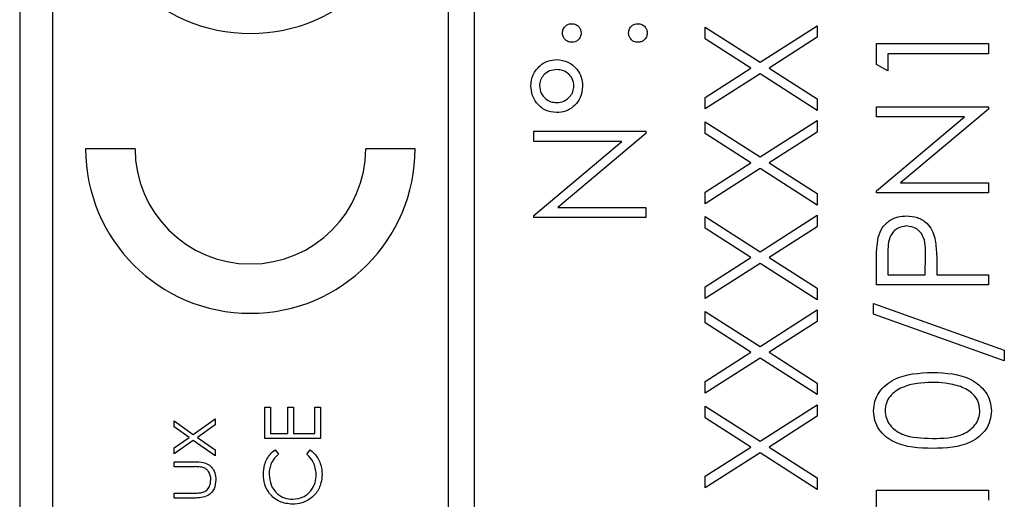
# Model space of a CAD drawing. Header units: millimetres. Extents: x 474 to 2197, y 77 to 1503.
# Tile 16 of 25: x 1017 to 1032, y 870 to 877. Entities that reach past the tile are written whole.
import ezdxf

# ---------------------------------------------------------------- set-up
doc = ezdxf.new("R2010")
doc.units = ezdxf.units.MM

msp = doc.modelspace()

# ---------------------------------------------------------------- linework, layer by layer
at = {"color": 7, "linetype": 'Continuous', "lineweight": 25}
for p, q in [((1016.848, 891.547), (1016.848, 830.547)), ((1023.348, 891.047), (1023.348, 831.047)), ((1023.748, 831.047), (1023.748, 891.047)), ((1017.348, 889.047), (1017.348, 833.047)), ((1027.248, 876.869), (1028.081, 876.336)), ((1027.248, 876.693), (1027.248, 876.869)), ((1028.081, 876.336), (1028.948, 876.891)), ((1028.948, 876.891), (1028.948, 876.715)), ((1027.943, 876.248), (1027.248, 876.693)), ((1028.948, 876.715), (1028.219, 876.248)), ((1029.848, 876.619), (1031.548, 876.619)), ((1029.848, 876.304), (1029.848, 876.619)), ((1031.548, 876.619), (1031.548, 876.466)), ((1030.022, 876.466), (1030.022, 876.205)), ((1031.548, 876.466), (1030.022, 876.466)), ((1027.248, 875.803), (1027.943, 876.248)), ((1028.219, 876.248), (1028.948, 875.781)), ((1030.022, 876.205), (1029.848, 876.304)), ((1028.081, 876.16), (1027.248, 875.627)), ((1028.948, 875.605), (1028.081, 876.16)), ((1027.248, 875.627), (1027.248, 875.803)), ((1028.948, 875.781), (1028.948, 875.605)), ((1029.848, 875.66), (1031.548, 875.66)), ((1029.848, 875.507), (1029.848, 875.66)), ((1031.548, 875.625), (1030.213, 874.505)), ((1031.548, 875.66), (1031.548, 875.625)), ((1031.186, 875.507), (1029.848, 875.507)), ((1029.848, 874.384), (1031.186, 875.507)), ((1027.248, 875.255), (1027.248, 875.431)), ((1027.248, 875.431), (1028.081, 874.898)), ((1028.081, 874.898), (1028.948, 875.453)), ((1028.948, 875.453), (1028.948, 875.277)), ((1024.648, 875.288), (1026.348, 875.288)), ((1024.648, 875.135), (1024.648, 875.288)), ((1026.348, 875.253), (1025.013, 874.133)), ((1026.348, 875.288), (1026.348, 875.253)), ((1027.943, 874.81), (1027.248, 875.255)), ((1028.948, 875.277), (1028.219, 874.81)), ((1018.598, 875.024), (1017.848, 875.024)), ((1022.848, 875.024), (1022.098, 875.024)), ((1025.986, 875.135), (1024.648, 875.135)), ((1024.648, 874.012), (1025.986, 875.135)), ((1027.248, 874.365), (1027.943, 874.81)), ((1028.219, 874.81), (1028.948, 874.343)), ((1028.081, 874.722), (1027.248, 874.189)), ((1028.948, 874.167), (1028.081, 874.722)), ((1030.213, 874.505), (1031.548, 874.505)), ((1031.548, 874.505), (1031.548, 874.352)), ((1027.248, 874.189), (1027.248, 874.365)), ((1028.948, 874.343), (1028.948, 874.167)), ((1029.848, 874.352), (1029.848, 874.384)), ((1031.548, 874.352), (1029.848, 874.352)), ((1025.013, 874.133), (1026.348, 874.133)), ((1026.348, 874.133), (1026.348, 873.98)), ((1024.648, 873.98), (1024.648, 874.012)), ((1026.348, 873.98), (1024.648, 873.98)), ((1027.248, 873.992), (1028.081, 873.459)), ((1027.248, 873.816), (1027.248, 873.992)), ((1028.081, 873.459), (1028.948, 874.014)), ((1028.948, 874.014), (1028.948, 873.838)), ((1028.948, 873.838), (1028.219, 873.371)), ((1027.943, 873.371), (1027.248, 873.816)), ((1030.022, 873.421), (1030.022, 873.11)), ((1030.589, 873.11), (1030.593, 873.407)), ((1027.248, 872.926), (1027.943, 873.371)), ((1028.081, 873.283), (1027.248, 872.75)), ((1028.948, 872.728), (1028.081, 873.283)), ((1028.219, 873.371), (1028.948, 872.904)), ((1029.848, 872.957), (1029.848, 873.291)), ((1030.763, 873.231), (1030.763, 873.11)), ((1030.022, 873.11), (1030.589, 873.11)), ((1030.763, 873.11), (1031.548, 873.11)), ((1031.548, 873.11), (1031.548, 872.957)), ((1031.548, 872.957), (1029.848, 872.957)), ((1027.248, 872.75), (1027.248, 872.926)), ((1028.948, 872.904), (1028.948, 872.728)), ((1029.804, 872.674), (1031.788, 871.963)), ((1029.804, 872.513), (1029.804, 872.674)), ((1027.248, 872.554), (1028.081, 872.021)), ((1027.248, 872.378), (1027.248, 872.554)), ((1028.081, 872.021), (1028.948, 872.576)), ((1028.948, 872.576), (1028.948, 872.4)), ((1031.788, 871.802), (1029.804, 872.513)), ((1027.943, 871.933), (1027.248, 872.378)), ((1028.948, 872.4), (1028.219, 871.933)), ((1027.248, 871.488), (1027.943, 871.933)), ((1028.219, 871.933), (1028.948, 871.466)), ((1031.788, 871.963), (1031.788, 871.802)), ((1028.081, 871.845), (1027.248, 871.312)), ((1028.948, 871.29), (1028.081, 871.845)), ((1027.248, 871.312), (1027.248, 871.488)), ((1028.948, 871.466), (1028.948, 871.29)), ((1028.081, 870.583), (1028.948, 871.137)), ((1028.948, 871.137), (1028.948, 870.961)), ((1020.566, 871.101), (1020.653, 871.101)), ((1020.566, 870.623), (1020.566, 871.101)), ((1020.653, 871.101), (1020.653, 870.699)), ((1020.914, 871.101), (1021, 871.101)), ((1020.914, 870.699), (1020.914, 871.101)), ((1021, 871.101), (1021, 870.699)), ((1021.326, 871.101), (1021.413, 871.101)), ((1021.326, 870.699), (1021.326, 871.101)), ((1021.413, 871.101), (1021.413, 870.623)), ((1027.248, 870.939), (1027.248, 871.115)), ((1027.248, 871.115), (1028.081, 870.583)), ((1019.194, 870.89), (1019.481, 870.686)), ((1019.194, 870.8), (1019.194, 870.89)), ((1019.481, 870.686), (1019.813, 870.923)), ((1019.813, 870.923), (1019.813, 870.832)), ((1027.943, 870.494), (1027.248, 870.939)), ((1028.948, 870.961), (1028.219, 870.494)), ((1019.417, 870.64), (1019.194, 870.8)), ((1019.813, 870.832), (1019.544, 870.64)), ((1020.653, 870.699), (1020.914, 870.699)), ((1021, 870.699), (1021.326, 870.699)), ((1019.194, 870.481), (1019.417, 870.64)), ((1019.481, 870.595), (1019.194, 870.391)), ((1019.813, 870.358), (1019.481, 870.595)), ((1019.544, 870.64), (1019.813, 870.449)), ((1021.413, 870.623), (1020.566, 870.623)), ((1019.194, 870.391), (1019.194, 870.481)), ((1019.813, 870.449), (1019.813, 870.358)), ((1020.722, 870.45), (1020.773, 870.383)), ((1021.207, 870.383), (1021.257, 870.45)), ((1027.248, 870.049), (1027.943, 870.494)), ((1028.081, 870.406), (1027.248, 869.873)), ((1028.948, 869.851), (1028.081, 870.406)), ((1028.219, 870.494), (1028.948, 870.027)), ((1019.194, 870.271), (1019.495, 870.271)), ((1019.194, 870.195), (1019.194, 870.271)), ((1019.481, 870.195), (1019.194, 870.195)), ((1027.248, 869.873), (1027.248, 870.049)), ((1028.948, 870.027), (1028.948, 869.851)), ((1019.194, 869.794), (1019.481, 869.794)), ((1019.194, 869.718), (1019.194, 869.794)), ((1029.848, 869.84), (1031.548, 869.84)), ((1029.848, 869.526), (1029.848, 869.84)), ((1031.548, 869.84), (1031.548, 869.688)), ((1019.49, 869.718), (1019.194, 869.718))]:
    msp.add_line(p, q, dxfattribs=at)
for centre, radius in [((1020.348, 879.274), 2.5), ((1020.348, 875.024), 2.5), ((1020.348, 875.024), 1.75)]:
    msp.add_arc(centre, radius, 180, 0, dxfattribs=at)
for points, knots in [([(1025.084, 876.781), (1025.086, 876.802), (1025.091, 876.844), (1025.13, 876.889), (1025.176, 876.918), (1025.209, 876.921), (1025.226, 876.922)], [0, 0, 0, 0, 0.279602, 0.559212, 0.779475, 1, 1, 1, 1]), ([(1025.226, 876.922), (1025.246, 876.92), (1025.288, 876.915), (1025.334, 876.876), (1025.363, 876.83), (1025.366, 876.797), (1025.367, 876.781)], [0, 0, 0, 0, 0.2795175, 0.5593264, 0.7795441, 1, 1, 1, 1]), ([(1026.086, 876.781), (1026.089, 876.802), (1026.094, 876.844), (1026.133, 876.889), (1026.179, 876.918), (1026.212, 876.921), (1026.228, 876.922)], [0, 0, 0, 0, 0.279602, 0.559212, 0.779475, 1, 1, 1, 1]), ([(1026.228, 876.922), (1026.249, 876.92), (1026.291, 876.915), (1026.337, 876.876), (1026.365, 876.83), (1026.368, 876.797), (1026.37, 876.781)], [0, 0, 0, 0, 0.279469, 0.559358, 0.779674, 1, 1, 1, 1]), ([(1025.226, 876.639), (1025.205, 876.642), (1025.163, 876.647), (1025.117, 876.685), (1025.088, 876.732), (1025.085, 876.764), (1025.084, 876.781)], [0, 0, 0, 0, 0.2795852, 0.5594544, 0.7796968, 1, 1, 1, 1]), ([(1025.367, 876.781), (1025.365, 876.76), (1025.36, 876.718), (1025.321, 876.672), (1025.275, 876.643), (1025.242, 876.64), (1025.226, 876.639)], [0, 0, 0, 0, 0.2796468, 0.5592988, 0.7796148, 1, 1, 1, 1]), ([(1026.228, 876.639), (1026.207, 876.641), (1026.165, 876.646), (1026.119, 876.685), (1026.091, 876.731), (1026.088, 876.764), (1026.086, 876.781)], [0, 0, 0, 0, 0.279576, 0.559284, 0.779552, 1, 1, 1, 1]), ([(1026.37, 876.781), (1026.367, 876.76), (1026.362, 876.718), (1026.324, 876.672), (1026.277, 876.644), (1026.244, 876.641), (1026.228, 876.639)], [0, 0, 0, 0, 0.2795812, 0.5591432, 0.7795754, 1, 1, 1, 1]), ([(1024.604, 875.977), (1024.611, 876.035), (1024.624, 876.152), (1024.73, 876.283), (1024.859, 876.365), (1024.951, 876.373), (1024.997, 876.377)], [0, 0, 0, 0, 0.279651, 0.559386, 0.779629, 1, 1, 1, 1]), ([(1024.997, 876.377), (1025.056, 876.37), (1025.173, 876.356), (1025.301, 876.244), (1025.378, 876.112), (1025.385, 876.019), (1025.389, 875.973)], [0, 0, 0, 0, 0.279451, 0.559125, 0.779441, 1, 1, 1, 1]), ([(1024.999, 876.225), (1024.961, 876.221), (1024.885, 876.214), (1024.799, 876.149), (1024.744, 876.067), (1024.738, 876.007), (1024.735, 875.978)], [0, 0, 0, 0, 0.279971, 0.559668, 0.779809, 1, 1, 1, 1]), ([(1025.258, 875.977), (1025.253, 876.014), (1025.243, 876.089), (1025.171, 876.169), (1025.087, 876.218), (1025.028, 876.223), (1024.999, 876.225)], [0, 0, 0, 0, 0.27928, 0.559096, 0.779507, 1, 1, 1, 1]), ([(1024.993, 875.571), (1024.935, 875.579), (1024.818, 875.594), (1024.692, 875.707), (1024.616, 875.839), (1024.608, 875.931), (1024.604, 875.977)], [0, 0, 0, 0, 0.279239, 0.559101, 0.779515, 1, 1, 1, 1]), ([(1024.735, 875.978), (1024.74, 875.94), (1024.75, 875.864), (1024.822, 875.781), (1024.907, 875.731), (1024.967, 875.726), (1024.997, 875.724)], [0, 0, 0, 0, 0.2793486, 0.5592234, 0.7795938, 1, 1, 1, 1]), ([(1025.389, 875.973), (1025.382, 875.914), (1025.369, 875.796), (1025.263, 875.664), (1025.132, 875.583), (1025.04, 875.575), (1024.993, 875.571)], [0, 0, 0, 0, 0.279728, 0.559381, 0.779608, 1, 1, 1, 1]), ([(1024.997, 875.724), (1025.035, 875.728), (1025.11, 875.737), (1025.194, 875.805), (1025.249, 875.887), (1025.255, 875.947), (1025.258, 875.977)], [0, 0, 0, 0, 0.279655, 0.5595, 0.779804, 1, 1, 1, 1]), ([(1029.873, 873.678), (1029.892, 873.729), (1029.929, 873.833), (1030.044, 873.939), (1030.175, 873.996), (1030.261, 874.001), (1030.304, 874.003)], [0, 0, 0, 0, 0.279705, 0.559381, 0.779509, 1, 1, 1, 1]), ([(1030.304, 874.003), (1030.36, 873.999), (1030.472, 873.991), (1030.608, 873.906), (1030.696, 873.79), (1030.722, 873.706), (1030.735, 873.664)], [0, 0, 0, 0, 0.280099, 0.559324, 0.779458, 1, 1, 1, 1]), ([(1030.305, 873.851), (1030.256, 873.843), (1030.182, 873.831), (1030.106, 873.769), (1030.02, 873.649), (1030.021, 873.522), (1030.022, 873.421)], [0, 0, 0, 0, 0.248969, 0.374729, 0.500383, 1, 1, 1, 1]), ([(1030.593, 873.407), (1030.593, 873.511), (1030.594, 873.641), (1030.508, 873.766), (1030.43, 873.831), (1030.355, 873.843), (1030.305, 873.851)], [0, 0, 0, 0, 0.499721, 0.62535, 0.751083, 1, 1, 1, 1]), ([(1029.848, 873.291), (1029.848, 873.363), (1029.847, 873.493), (1029.865, 873.621), (1029.873, 873.678)], [0, 0, 0, 0, 0.560314, 1, 1, 1, 1]), ([(1030.735, 873.664), (1030.746, 873.584), (1030.764, 873.44), (1030.763, 873.295), (1030.763, 873.231)], [0, 0, 0, 0, 0.559694, 1, 1, 1, 1]), ([(1029.804, 871.041), (1029.808, 871.091), (1029.816, 871.191), (1029.905, 871.373), (1030.189, 871.603), (1030.495, 871.618), (1030.699, 871.628)], [0, 0, 0, 0, 0.1256, 0.251197, 0.500581, 1, 1, 1, 1]), ([(1030.699, 871.628), (1030.903, 871.618), (1031.209, 871.604), (1031.49, 871.373), (1031.579, 871.191), (1031.587, 871.091), (1031.592, 871.041)], [0, 0, 0, 0, 0.499407, 0.748743, 0.874372, 1, 1, 1, 1]), ([(1030.698, 871.475), (1030.54, 871.469), (1030.304, 871.459), (1030.07, 871.3), (1029.991, 871.163), (1029.983, 871.085), (1029.979, 871.046)], [0, 0, 0, 0, 0.500072, 0.749021, 0.874598, 1, 1, 1, 1]), ([(1031.125, 871.411), (1031.047, 871.432), (1030.907, 871.471), (1030.762, 871.474), (1030.698, 871.475)], [0, 0, 0, 0, 0.5595988, 1, 1, 1, 1]), ([(1031.417, 871.046), (1031.411, 871.092), (1031.4, 871.185), (1031.303, 871.329), (1031.193, 871.38), (1031.125, 871.411)], [0, 0, 0, 0, 0.280257, 0.560781, 1, 1, 1, 1]), ([(1030.699, 870.473), (1030.496, 870.479), (1030.242, 870.487), (1029.986, 870.646), (1029.885, 870.756), (1029.816, 870.892), (1029.808, 870.991), (1029.804, 871.041)], [0, 0, 0, 0, 0.498702, 0.624177, 0.749467, 0.874745, 1, 1, 1, 1]), ([(1029.979, 871.046), (1029.983, 871.007), (1029.99, 870.929), (1030.05, 870.826), (1030.134, 870.743), (1030.341, 870.631), (1030.539, 870.628), (1030.698, 870.625)], [0, 0, 0, 0, 0.125139, 0.250418, 0.375519, 0.500847, 1, 1, 1, 1]), ([(1030.698, 870.625), (1030.857, 870.626), (1031.095, 870.628), (1031.327, 870.791), (1031.405, 870.929), (1031.413, 871.007), (1031.417, 871.046)], [0, 0, 0, 0, 0.500291, 0.749086, 0.874606, 1, 1, 1, 1]), ([(1031.592, 871.041), (1031.588, 870.991), (1031.579, 870.892), (1031.49, 870.712), (1031.205, 870.488), (1030.901, 870.479), (1030.699, 870.473)], [0, 0, 0, 0, 0.125551, 0.25109, 0.50025, 1, 1, 1, 1]), ([(1020.545, 870.08), (1020.548, 870.129), (1020.553, 870.208), (1020.597, 870.311), (1020.649, 870.39), (1020.698, 870.43), (1020.722, 870.45)], [0, 0, 0, 0, 0.33969, 0.55984, 0.77993, 1, 1, 1, 1]), ([(1021.257, 870.45), (1021.293, 870.417), (1021.353, 870.364), (1021.404, 870.265), (1021.431, 870.175), (1021.433, 870.112), (1021.435, 870.081)], [0, 0, 0, 0, 0.339341, 0.559515, 0.77972, 1, 1, 1, 1]), ([(1019.495, 870.271), (1019.542, 870.271), (1019.634, 870.269), (1019.754, 870.21), (1019.817, 870.104), (1019.822, 870.031), (1019.824, 869.995)], [0, 0, 0, 0, 0.281501, 0.559646, 0.779298, 1, 1, 1, 1]), ([(1020.773, 870.383), (1020.744, 870.355), (1020.696, 870.31), (1020.656, 870.227), (1020.635, 870.153), (1020.633, 870.101), (1020.631, 870.075)], [0, 0, 0, 0, 0.3393271, 0.5594657, 0.7797271, 1, 1, 1, 1]), ([(1021.348, 870.081), (1021.34, 870.146), (1021.326, 870.263), (1021.243, 870.346), (1021.207, 870.383)], [0, 0, 0, 0, 0.5587722, 1, 1, 1, 1]), ([(1019.632, 870.183), (1019.604, 870.187), (1019.554, 870.196), (1019.504, 870.196), (1019.481, 870.195)], [0, 0, 0, 0, 0.559371, 1, 1, 1, 1]), ([(1019.748, 869.996), (1019.747, 870.018), (1019.744, 870.062), (1019.717, 870.118), (1019.679, 870.161), (1019.648, 870.176), (1019.632, 870.183)], [0, 0, 0, 0, 0.28027, 0.560007, 0.780074, 1, 1, 1, 1]), ([(1019.824, 869.995), (1019.82, 869.948), (1019.813, 869.854), (1019.689, 869.723), (1019.565, 869.72), (1019.49, 869.718)], [0, 0, 0, 0, 0.28097, 0.559785, 1, 1, 1, 1]), ([(1019.626, 869.806), (1019.647, 869.815), (1019.688, 869.834), (1019.738, 869.902), (1019.744, 869.96), (1019.748, 869.996)], [0, 0, 0, 0, 0.2801167, 0.5605444, 1, 1, 1, 1]), ([(1020.985, 869.625), (1020.918, 869.632), (1020.786, 869.648), (1020.64, 869.773), (1020.556, 869.924), (1020.548, 870.028), (1020.545, 870.08)], [0, 0, 0, 0, 0.279512, 0.55908, 0.779374, 1, 1, 1, 1]), ([(1020.631, 870.075), (1020.638, 870.021), (1020.65, 869.913), (1020.742, 869.787), (1020.863, 869.712), (1020.948, 869.704), (1020.99, 869.701)], [0, 0, 0, 0, 0.279856, 0.559519, 0.779686, 1, 1, 1, 1]), ([(1020.99, 869.701), (1021.045, 869.707), (1021.155, 869.72), (1021.273, 869.826), (1021.339, 869.952), (1021.345, 870.038), (1021.348, 870.081)], [0, 0, 0, 0, 0.279434, 0.558921, 0.779283, 1, 1, 1, 1]), ([(1021.435, 870.081), (1021.432, 870.037), (1021.428, 869.963), (1021.393, 869.867), (1021.349, 869.792), (1021.307, 869.752), (1021.287, 869.732)], [0, 0, 0, 0, 0.339838, 0.559927, 0.779959, 1, 1, 1, 1]), ([(1019.481, 869.794), (1019.508, 869.794), (1019.557, 869.794), (1019.605, 869.802), (1019.626, 869.806)], [0, 0, 0, 0, 0.560377, 1, 1, 1, 1]), ([(1021.287, 869.732), (1021.235, 869.697), (1021.144, 869.634), (1021.033, 869.628), (1020.985, 869.625)], [0, 0, 0, 0, 0.5590286, 1, 1, 1, 1])]:
    msp.add_open_spline(points, degree=3, knots=knots, dxfattribs=at)

doc.saveas('drawing.dxf')
